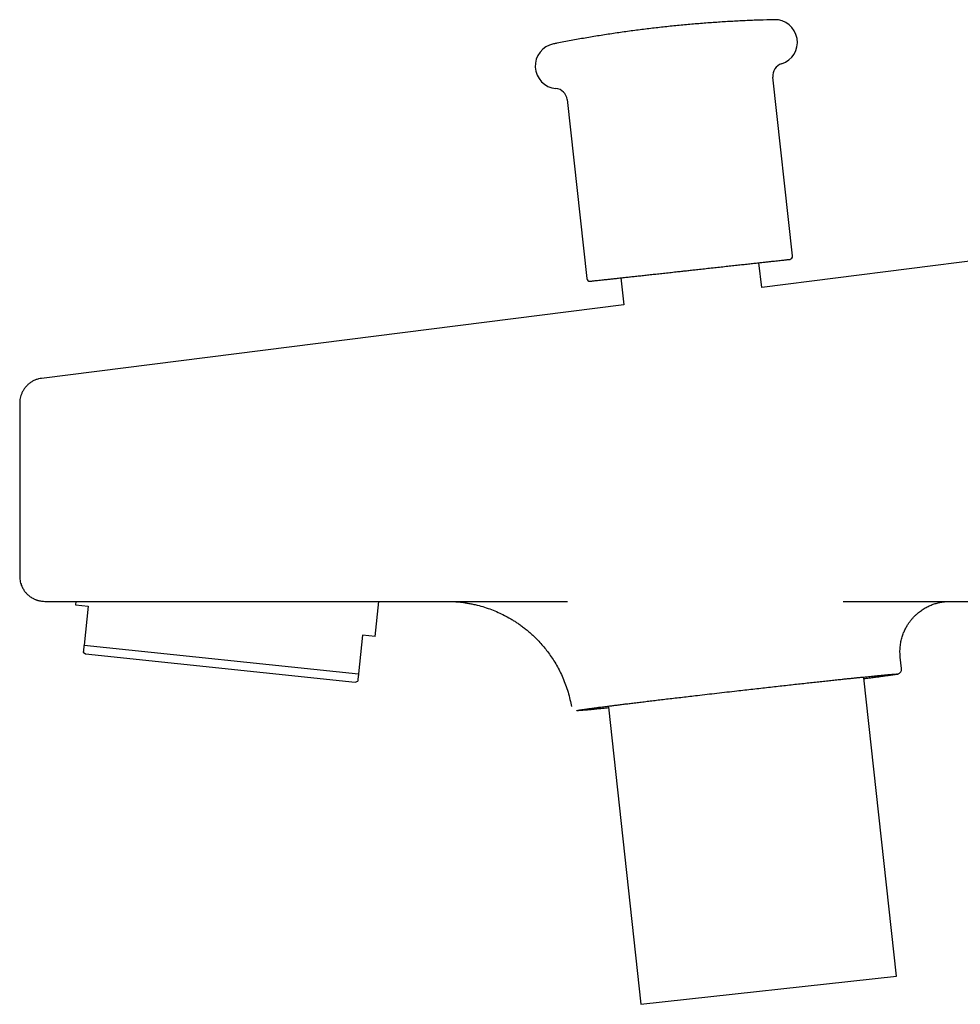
# Model space of a CAD drawing. Header units: millimetres. Extents: x 8 to 1795, y 12 to 2812.
# Tile 13 of 34: x 455 to 530, y 1519 to 1597. Entities that reach past the tile are written whole.
import ezdxf

# ---------------------------------------------------------------- set-up
doc = ezdxf.new("R2010")
doc.units = ezdxf.units.MM

msp = doc.modelspace()

# ---------------------------------------------------------------- linework, layer by layer
at = {"color": 7, "linetype": 'Continuous', "lineweight": 30}
for p, q in [((516.8, 1578.673), (515.241, 1592.921)), ((498.839, 1591.126), (500.398, 1576.877)), ((539.961, 1579.387), (514.355, 1576.156)), ((514.355, 1576.156), (514.123, 1578.128)), ((503.13, 1576.925), (503.348, 1574.768)), ((503.348, 1574.768), (456.943, 1568.913)), ((455.193, 1566.929), (455.193, 1553.14)), ((459.682, 1551.14), (459.651, 1550.85)), ((459.651, 1550.85), (460.646, 1550.746)), ((460.646, 1550.746), (460.321, 1547.655)), ((462.377, 1551.14), (498.85, 1551.14)), ((483.52, 1548.341), (483.814, 1551.14)), ((498.85, 1551.14), (498.858, 1551.14)), ((498.85, 1551.14), (498.855, 1551.14)), ((520.854, 1551.14), (561.214, 1551.14)), ((482.525, 1548.446), (482.2, 1545.356)), ((483.52, 1548.341), (482.525, 1548.446)), ((460.321, 1547.655), (482.2, 1545.356)), ((460.26, 1547.081), (460.447, 1546.946)), ((460.447, 1546.946), (481.929, 1544.688)), ((525.499, 1545.783), (525.396, 1546.688)), ((481.929, 1544.688), (482.14, 1544.782)), ((525.097, 1521.254), (522.494, 1545.037)), ((502.125, 1542.716), (504.719, 1519.024)), ((504.719, 1519.024), (525.097, 1521.254))]:
    msp.add_line(p, q, dxfattribs=at)
for centre, radius, start, end in [((515.389, 1595.699), 1.8, 287.57467, 91.36315), ((498.093, 1593.806), 1.8, 101.12982, 264.9183), ((516.235, 1593.03), 1, 107.57467, 186.24649), ((497.845, 1591.017), 1, 6.24649, 84.9183), ((516.552, 1578.645), 0.25, 276.24649, 6.24649), ((500.647, 1576.904), 0.25, 186.24649, 276.24649)]:
    msp.add_arc(centre, radius, start, end, dxfattribs=at)
for points, knots in [([(515.332, 1597.497), (515.233, 1597.495), (514.754, 1597.485), (513.894, 1597.455), (512.754, 1597.407), (511.614, 1597.345), (510.475, 1597.27), (509.336, 1597.184), (508.199, 1597.084), (507.062, 1596.972), (505.927, 1596.848), (504.793, 1596.711), (503.66, 1596.562), (502.529, 1596.4), (501.4, 1596.226), (500.273, 1596.039), (499.148, 1595.839), (498.307, 1595.684), (497.843, 1595.59), (497.752, 1595.572)], [0, 0, 0, 0, 0.016783, 0.081242, 0.145708, 0.21018, 0.274658, 0.339141, 0.403631, 0.468127, 0.532629, 0.597136, 0.66165, 0.72617, 0.790696, 0.855227, 0.919765, 0.984309, 1, 1, 1, 1]), ([(504.81, 1577.109), (504.954, 1577.124), (505.24, 1577.156), (505.686, 1577.205), (506.151, 1577.255), (506.636, 1577.308), (507.138, 1577.363), (507.609, 1577.415), (508.046, 1577.463), (508.448, 1577.507), (508.849, 1577.551), (509.299, 1577.6), (509.795, 1577.654), (510.333, 1577.713), (510.863, 1577.771), (511.383, 1577.828), (511.89, 1577.884), (512.378, 1577.937), (512.845, 1577.988), (513.29, 1578.037), (513.707, 1578.083), (514.098, 1578.125), (514.46, 1578.165), (514.791, 1578.201), (515.091, 1578.234), (515.362, 1578.264), (515.608, 1578.291), (515.828, 1578.315), (516.021, 1578.336), (516.189, 1578.354), (516.332, 1578.37), (516.444, 1578.382), (516.518, 1578.39), (516.561, 1578.395), (516.579, 1578.397), (516.577, 1578.397), (516.577, 1578.397)], [0, 0, 0, 0, 0.029473, 0.058884, 0.088343, 0.119595, 0.150767, 0.181991, 0.206425, 0.230788, 0.255143, 0.279553, 0.312804, 0.345961, 0.379184, 0.412434, 0.445592, 0.478814, 0.511371, 0.543839, 0.576368, 0.60762, 0.638792, 0.670016, 0.699496, 0.728907, 0.758359, 0.787839, 0.81725, 0.846701, 0.877953, 0.909126, 0.94035, 0.964784, 0.989147, 1, 1, 1, 1]), ([(500.676, 1576.656), (500.676, 1576.656), (500.675, 1576.656), (500.699, 1576.659), (500.754, 1576.665), (500.853, 1576.676), (500.989, 1576.69), (501.16, 1576.709), (501.367, 1576.732), (501.607, 1576.758), (501.878, 1576.788), (502.177, 1576.82), (502.501, 1576.856), (502.847, 1576.894), (503.213, 1576.934), (503.594, 1576.976), (503.987, 1577.019), (504.389, 1577.063), (504.67, 1577.093), (504.81, 1577.109)], [0, 0, 0, 0, 0.02613, 0.07337, 0.137721, 0.20189, 0.266185, 0.330535, 0.394704, 0.458999, 0.522006, 0.584842, 0.647794, 0.708276, 0.768604, 0.829032, 0.88607, 0.942989, 1, 1, 1, 1]), ([(456.943, 1568.914), (456.86, 1568.9), (456.693, 1568.873), (456.45, 1568.792), (456.216, 1568.681), (455.998, 1568.54), (455.801, 1568.373), (455.63, 1568.185), (455.487, 1567.982), (455.373, 1567.769), (455.289, 1567.554), (455.232, 1567.34), (455.199, 1567.132), (455.195, 1566.996), (455.193, 1566.929)], [0, 0, 0, 0, 0.0869058, 0.1755809, 0.2652872, 0.3552319, 0.444608, 0.5326358, 0.618601, 0.7018854, 0.7819865, 0.8585253, 0.9312449, 1, 1, 1, 1]), ([(455.193, 1553.14), (455.196, 1553.067), (455.2, 1552.92), (455.237, 1552.706), (455.303, 1552.471), (455.407, 1552.225), (455.553, 1551.986), (455.712, 1551.79), (455.873, 1551.633), (456.025, 1551.514), (456.162, 1551.425), (456.277, 1551.361), (456.376, 1551.314), (456.463, 1551.278), (456.536, 1551.251), (456.597, 1551.231), (456.656, 1551.214), (456.738, 1551.192), (456.856, 1551.168), (457.012, 1551.145), (457.129, 1551.142), (457.193, 1551.14)], [0, 0, 0, 0, 0.070387, 0.139674, 0.207175, 0.303668, 0.392962, 0.473736, 0.545145, 0.60675, 0.658418, 0.700212, 0.733053, 0.76262, 0.790069, 0.807207, 0.823867, 0.849689, 0.888226, 0.938709, 1, 1, 1, 1]), ([(457.193, 1551.14), (457.198, 1551.14), (457.206, 1551.14), (457.268, 1551.14), (457.343, 1551.14), (457.38, 1551.14)], [0, 0, 0, 0, 0.333272, 0.666591, 1, 1, 1, 1]), ([(457.38, 1551.14), (457.39, 1551.14), (457.409, 1551.14), (457.49, 1551.14), (457.611, 1551.14), (457.766, 1551.14), (457.945, 1551.14), (458.143, 1551.14), (458.369, 1551.14), (458.622, 1551.14), (458.924, 1551.14), (459.278, 1551.14), (459.687, 1551.14), (460.119, 1551.14), (460.533, 1551.14), (460.921, 1551.14), (461.278, 1551.14), (461.64, 1551.14), (462.007, 1551.14), (462.254, 1551.14), (462.377, 1551.14)], [0, 0, 0, 0, 0.060382, 0.120236, 0.180082, 0.240438, 0.291885, 0.343206, 0.395202, 0.447582, 0.500005, 0.565571, 0.631069, 0.695335, 0.759532, 0.807902, 0.855869, 0.903697, 0.951652, 1, 1, 1, 1]), ([(489.226, 1551.14), (489.259, 1551.14), (489.32, 1551.14), (489.42, 1551.139), (489.509, 1551.136), (489.588, 1551.134), (489.655, 1551.131), (489.73, 1551.128), (489.813, 1551.123), (489.905, 1551.117), (490.046, 1551.107), (490.232, 1551.091), (490.466, 1551.064), (490.722, 1551.029), (491.011, 1550.982), (491.333, 1550.919), (491.751, 1550.822), (492.249, 1550.682), (492.808, 1550.488), (493.336, 1550.27), (493.831, 1550.032), (494.229, 1549.814), (494.54, 1549.628), (494.78, 1549.474), (495.028, 1549.306), (495.294, 1549.113), (495.578, 1548.892), (495.877, 1548.64), (496.189, 1548.356), (496.51, 1548.037), (496.826, 1547.692), (497.134, 1547.322), (497.43, 1546.931), (497.719, 1546.506), (497.998, 1546.047), (498.26, 1545.556), (498.503, 1545.034), (498.722, 1544.482), (498.912, 1543.904), (499.066, 1543.328), (499.137, 1542.941), (499.171, 1542.759)], [0, 0, 0, 0, 0.01498, 0.027554, 0.037843, 0.044187, 0.049514, 0.05407, 0.060266, 0.066655, 0.073264, 0.089723, 0.105478, 0.122247, 0.143556, 0.166349, 0.190594, 0.232928, 0.273975, 0.313612, 0.351734, 0.388247, 0.407965, 0.427164, 0.447596, 0.470389, 0.49554, 0.522525, 0.551753, 0.583192, 0.616798, 0.64918, 0.683249, 0.718933, 0.756152, 0.79481, 0.834796, 0.875989, 0.918253, 0.961441, 1, 1, 1, 1]), ([(525.397, 1546.688), (525.385, 1546.823), (525.361, 1547.101), (525.382, 1547.518), (525.44, 1547.923), (525.535, 1548.298), (525.655, 1548.637), (525.792, 1548.936), (525.936, 1549.196), (526.08, 1549.419), (526.225, 1549.615), (526.375, 1549.796), (526.538, 1549.969), (526.743, 1550.161), (526.996, 1550.365), (527.301, 1550.569), (527.618, 1550.743), (527.938, 1550.88), (528.248, 1550.984), (528.507, 1551.048), (528.729, 1551.09), (528.929, 1551.117), (529.146, 1551.137), (529.296, 1551.139), (529.369, 1551.139)], [0, 0, 0, 0, 0.060391, 0.124105, 0.184961, 0.242382, 0.295847, 0.344809, 0.388889, 0.427837, 0.462546, 0.497315, 0.532559, 0.568195, 0.62227, 0.676903, 0.731356, 0.782976, 0.831342, 0.876615, 0.901811, 0.931952, 0.966798, 1, 1, 1, 1]), ([(460.321, 1547.655), (460.315, 1547.598), (460.303, 1547.482), (460.288, 1547.341), (460.276, 1547.227), (460.267, 1547.143), (460.261, 1547.091), (460.261, 1547.085), (460.26, 1547.082)], [0, 0, 0, 0, 0.166078, 0.332333, 0.4992, 0.66631, 0.836222, 1, 1, 1, 1]), ([(482.2, 1545.356), (482.194, 1545.298), (482.182, 1545.183), (482.167, 1545.042), (482.155, 1544.927), (482.146, 1544.844), (482.141, 1544.791), (482.14, 1544.785), (482.14, 1544.782)], [0, 0, 0, 0, 0.166078, 0.332333, 0.4992, 0.66631, 0.836222, 1, 1, 1, 1]), ([(499.612, 1542.431), (499.613, 1542.432), (499.614, 1542.434), (499.626, 1542.438), (499.645, 1542.444), (499.672, 1542.45), (499.708, 1542.457), (499.751, 1542.465), (499.8, 1542.473), (499.851, 1542.482), (499.909, 1542.491), (499.972, 1542.501), (500.042, 1542.512), (500.129, 1542.525), (500.236, 1542.54), (500.367, 1542.559), (500.51, 1542.579), (500.665, 1542.6), (500.837, 1542.623), (501.013, 1542.647), (501.193, 1542.671), (501.368, 1542.694), (501.553, 1542.718), (501.745, 1542.743), (501.946, 1542.768), (502.188, 1542.799), (502.476, 1542.836), (502.818, 1542.878), (503.181, 1542.924), (503.566, 1542.971), (503.977, 1543.022), (504.409, 1543.075), (504.866, 1543.13), (505.343, 1543.188), (505.841, 1543.247), (506.362, 1543.31), (506.9, 1543.374), (507.459, 1543.44), (508.033, 1543.507), (508.622, 1543.576), (509.275, 1543.652), (509.993, 1543.736), (510.777, 1543.826), (511.568, 1543.917), (512.312, 1544.002), (513.003, 1544.081), (513.638, 1544.153), (514.268, 1544.224), (514.893, 1544.294), (515.507, 1544.362), (516.11, 1544.429), (516.699, 1544.495), (517.274, 1544.558), (517.833, 1544.619), (518.372, 1544.678), (518.893, 1544.734), (519.392, 1544.788), (519.87, 1544.84), (520.328, 1544.888), (520.737, 1544.932), (521.104, 1544.97), (521.432, 1545.004), (521.744, 1545.037), (522.039, 1545.067), (522.319, 1545.096), (522.59, 1545.123), (522.853, 1545.15), (523.105, 1545.175), (523.344, 1545.198), (523.569, 1545.22), (523.775, 1545.24), (523.948, 1545.256), (524.093, 1545.269), (524.216, 1545.28), (524.331, 1545.291), (524.439, 1545.3), (524.54, 1545.309), (524.649, 1545.318), (524.762, 1545.326), (524.87, 1545.334), (524.962, 1545.34), (525.032, 1545.344), (525.084, 1545.345), (525.12, 1545.345), (525.142, 1545.343), (525.148, 1545.34), (525.144, 1545.337), (525.133, 1545.332), (525.114, 1545.327), (525.086, 1545.321), (525.05, 1545.313), (525.008, 1545.305), (524.959, 1545.297), (524.908, 1545.288), (524.85, 1545.279), (524.787, 1545.269), (524.717, 1545.259), (524.63, 1545.246), (524.523, 1545.23), (524.392, 1545.211), (524.249, 1545.191), (524.093, 1545.17), (523.922, 1545.147), (523.746, 1545.123), (523.566, 1545.1), (523.39, 1545.077), (523.206, 1545.053), (523.014, 1545.028), (522.812, 1545.002), (522.642, 1544.98), (522.535, 1544.967), (522.502, 1544.963)], [0, 0, 0, 0, 0.006547, 0.013088, 0.019628, 0.026169, 0.032717, 0.039822, 0.045638, 0.051452, 0.057265, 0.06308, 0.068901, 0.074729, 0.083082, 0.091423, 0.099759, 0.1081, 0.116454, 0.125452, 0.132786, 0.140112, 0.147435, 0.154762, 0.162097, 0.169447, 0.180237, 0.191028, 0.202079, 0.213372, 0.224678, 0.236446, 0.248215, 0.260206, 0.272398, 0.284602, 0.297159, 0.309716, 0.322428, 0.335268, 0.348123, 0.364425, 0.380737, 0.397165, 0.413605, 0.42675, 0.439893, 0.452999, 0.466037, 0.479091, 0.491935, 0.504779, 0.517491, 0.530044, 0.542612, 0.554806, 0.567, 0.578991, 0.590757, 0.602536, 0.611949, 0.621362, 0.630784, 0.639776, 0.648767, 0.657767, 0.667113, 0.67644, 0.68576, 0.695086, 0.704429, 0.713144, 0.719701, 0.726252, 0.732802, 0.739355, 0.745915, 0.752485, 0.762405, 0.772314, 0.782226, 0.792155, 0.80092, 0.809678, 0.818439, 0.827212, 0.833758, 0.840298, 0.846837, 0.85338, 0.859929, 0.867034, 0.872851, 0.878665, 0.884478, 0.890293, 0.896113, 0.901942, 0.910295, 0.918635, 0.926972, 0.935312, 0.943666, 0.952665, 0.959999, 0.967324, 0.974648, 0.981974, 0.98931, 0.99666, 1, 1, 1, 1]), ([(525.144, 1545.337), (525.151, 1545.338), (525.172, 1545.343), (525.206, 1545.351), (525.28, 1545.38), (525.361, 1545.434), (525.436, 1545.512), (525.484, 1545.609), (525.503, 1545.704), (525.5, 1545.756), (525.499, 1545.783)], [0, 0, 0, 0, 0.0847669, 0.2687579, 0.4484299, 0.5827993, 0.7185821, 0.8571764, 0.9280147, 1, 1, 1, 1]), ([(502.133, 1542.644), (502.058, 1542.636), (501.892, 1542.619), (501.654, 1542.596), (501.415, 1542.572), (501.19, 1542.55), (500.984, 1542.531), (500.81, 1542.514), (500.666, 1542.501), (500.543, 1542.49), (500.427, 1542.48), (500.319, 1542.47), (500.219, 1542.462), (500.109, 1542.453), (499.997, 1542.444), (499.888, 1542.436), (499.797, 1542.43), (499.727, 1542.427), (499.675, 1542.425), (499.639, 1542.425), (499.616, 1542.427), (499.613, 1542.429), (499.612, 1542.431)], [0, 0, 0, 0, 0.047159, 0.10267, 0.158141, 0.213644, 0.269248, 0.321114, 0.360138, 0.399129, 0.438112, 0.477112, 0.516152, 0.555257, 0.614294, 0.673267, 0.73226, 0.791356, 0.843532, 0.89566, 0.947796, 1, 1, 1, 1])]:
    msp.add_open_spline(points, degree=3, knots=knots, dxfattribs=at)

doc.saveas('drawing.dxf')
